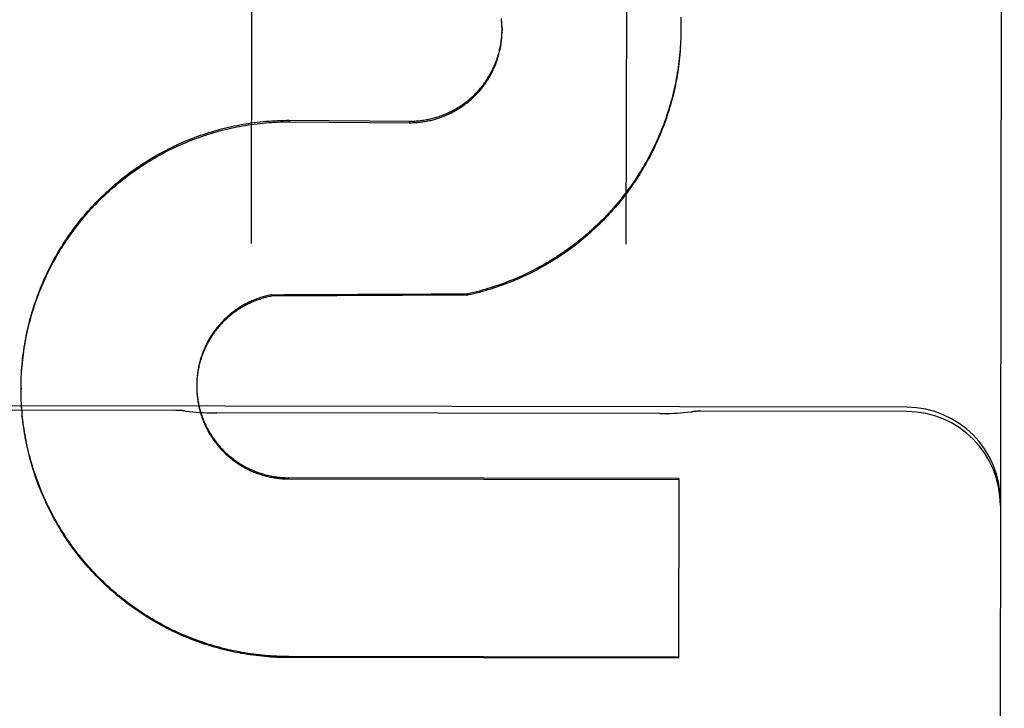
# Model space of a CAD drawing. Header units: inches. Extents: x 0 to 225, y 0 to 145.
# Tile 70 of 104: x 76.872 to 77.2, y 104.028 to 104.258. Entities that reach past the tile are written whole.
import ezdxf

# ---------------------------------------------------------------- set-up
doc = ezdxf.new("R2010")
doc.units = ezdxf.units.IN
doc.header["$LTSCALE"] = 12.3497320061
doc.header["$MEASUREMENT"] = 0
doc.linetypes.add('HIDDEN', pattern=[0.2, 0.1, -0.1])
doc.layers.add('02___PRT_ALL_AXES', color=7, linetype='CONTINUOUS')
doc.layers.add('DEFAULT_2', color=8, linetype='HIDDEN')

msp = doc.modelspace()

# ---------------------------------------------------------------- linework, layer by layer
at = {"layer": '02___PRT_ALL_AXES', "color": 8, "linetype": 'HIDDEN'}
for p, q in [((77.1675578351, 104.1285338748), (76.3550588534, 104.1298202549)), ((76.9238059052, 104.127507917), (76.8488059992, 104.1276266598)), ((77.0851674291, 104.1264318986), (76.93744156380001, 104.126665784)), ((77.16755559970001, 104.127122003), (77.0988056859, 104.1272308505))]:
    msp.add_line(p, q, dxfattribs=at)
at = {"layer": 'DEFAULT_2', "color": 8, "linetype": 'HIDDEN'}
for p, q in [((77.2000720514, 104.9270091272), (77.1970713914, 103.0317425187)), ((76.9497681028, 104.7352280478), (76.9488939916, 104.1831249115)), ((77.0747679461, 104.7350301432), (77.07389383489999, 104.1829270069)), ((77.0921337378, 104.2585619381), (77.0921713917, 104.2569602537)), ((77.0921700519, 104.2575814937), (77.09219643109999, 104.2559746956)), ((77.09219573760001, 104.2566007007), (77.0922107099, 104.2549889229)), ((77.0325679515, 104.2546720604), (77.03256708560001, 104.2541251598)), ((77.0922090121, 104.2536577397), (77.0921889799, 104.252031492)), ((77.0922151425, 104.2545776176), (77.0922069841, 104.2530172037)), ((77.0922107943, 104.2556197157), (77.0922142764, 104.2540307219)), ((77.09221514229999, 104.2545776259), (77.0922142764, 104.254030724)), ((77.0921921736, 104.2526768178), (77.09216021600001, 104.2510460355)), ((76.9616037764, 104.2242218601), (76.96160296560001, 104.2237097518)), ((76.96160296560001, 104.2237097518), (77.0017235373, 104.2234324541)), ((76.9616037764, 104.2242218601), (77.0017243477, 104.2239443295)), ((77.0017243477, 104.2239443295), (77.0017235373, 104.2234324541)), ((76.9558238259, 104.1660721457), (76.9558231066, 104.1656177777)), ((77.0211927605, 104.1659346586), (76.9558231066, 104.1656177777)), ((77.0211934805, 104.1663894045), (77.0211927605, 104.1659346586)), ((76.8721522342, 104.1364929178), (76.8721809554, 104.1378906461)), ((76.8721807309, 104.1374736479), (76.8722197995, 104.1388656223)), ((76.87222000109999, 104.1384540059), (76.872269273, 104.1398400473)), ((76.8721282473, 104.1349587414), (76.8721275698, 104.1345308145)), ((76.8721314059, 104.133549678), (76.8721275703, 104.1345308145)), ((76.8721282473, 104.1349587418), (76.8721351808, 104.1359397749)), ((76.93071764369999, 104.1358752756), (76.9307173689, 104.1352329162)), ((76.9307185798, 104.1360714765), (76.93071764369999, 104.1358752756)), ((76.9307182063, 104.1356340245), (76.9307229, 104.1347918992)), ((76.93072404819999, 104.1351966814), (76.9307347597, 104.1343510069)), ((76.9307379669, 104.1369460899), (76.93072529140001, 104.1361149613)), ((76.9307569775, 104.1373830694), (76.9307387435, 104.1365558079)), ((76.8721714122, 104.1315878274), (76.8721463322, 104.1330129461)), ((76.872207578, 104.13060735), (76.8721713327, 104.1320375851)), ((76.8722545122, 104.1296273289), (76.8722069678, 104.1310625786)), ((77.09153978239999, 104.1048560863), (76.9614151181, 104.1050621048)), ((76.9614144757, 104.1046563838), (77.0915391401, 104.1044503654)), ((77.09153978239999, 104.1048560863), (77.091444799, 104.0448629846)), ((77.091444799, 104.0448629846), (76.9613201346, 104.045069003)), ((77.09144538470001, 104.0452329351), (76.9613207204, 104.0454389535))]:
    msp.add_line(p, q, dxfattribs=at)
for points in [[(77.03256708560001, 104.2541251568), (77.0325649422, 104.254540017), (77.0325565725, 104.254979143), (77.032541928, 104.2554181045), (77.0325210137, 104.2558568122), (77.032493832, 104.2562951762), (77.0324603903, 104.2567331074), (77.0324206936, 104.257170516), (77.0323747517, 104.257607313), (77.03232257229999, 104.2580434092)], [(77.0325679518, 104.2546720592), (77.0325658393, 104.255084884), (77.0325575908, 104.2555212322), (77.0325431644, 104.2559574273), (77.0325225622, 104.2563933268), (77.03249578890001, 104.2568288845), (77.03246284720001, 104.2572640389), (77.0324237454, 104.2576986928), (77.0323784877, 104.2581327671)], [(77.0017235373, 104.2234324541), (77.0021628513, 104.2234342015), (77.0026020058, 104.2234422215), (77.0030410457, 104.2234565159), (77.0034798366, 104.2234770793), (77.0039182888, 104.2235039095), (77.0043563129, 104.2235369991), (77.0047938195, 104.2235763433), (77.0052307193, 104.223621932), (77.005666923, 104.2236737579), (77.0061023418, 104.2237318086), (77.0065368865, 104.223796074), (77.0069704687, 104.2238665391), (77.0074029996, 104.2239431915), (77.0078343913, 104.2240260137), (77.0082645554, 104.2241149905), (77.0086934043, 104.224210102), (77.0091208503, 104.2243113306), (77.00954680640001, 104.2244186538), (77.0099711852, 104.2245320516), (77.0103939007, 104.2246514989), (77.010814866, 104.2247769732), (77.0112339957, 104.2249084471), (77.0116512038, 104.2250458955), (77.01206640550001, 104.2251892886), (77.0124795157, 104.225338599), (77.01289045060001, 104.2254937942), (77.0132991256, 104.2256548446), (77.013705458, 104.2258217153), (77.0141093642, 104.2259943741), (77.0145107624, 104.226172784), (77.01490957, 104.2263569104), (77.0153057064, 104.2265467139), (77.0156990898, 104.2267421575), (77.0160896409, 104.2269431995), (77.016477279, 104.2271498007), (77.0168619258, 104.2273619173), (77.0172435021, 104.2275795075), (77.0176219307, 104.2278025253), (77.01799713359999, 104.2280309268), (77.01836903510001, 104.2282646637), (77.0187375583, 104.2285036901), (77.019102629, 104.2287479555), (77.01946417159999, 104.2289974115), (77.0198221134, 104.2292520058), (77.0201763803, 104.2295116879), (77.02052690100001, 104.2297764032), (77.0208736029, 104.2300460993), (77.0212164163, 104.2303207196), (77.02155527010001, 104.2306002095), (77.0218900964, 104.2308845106), (77.0222208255, 104.2311735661), (77.0225473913, 104.2314673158), (77.02286972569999, 104.231765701), (77.0231877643, 104.2320686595), (77.0235014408, 104.2323761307), (77.02381069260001, 104.2326880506), (77.0241154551, 104.2330043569), (77.0244156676, 104.2333249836), (77.0247112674, 104.2336498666), (77.02500219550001, 104.2339789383), (77.02528839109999, 104.2343121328), (77.0255697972, 104.2346493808), (77.025846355, 104.2349906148), (77.0261180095, 104.2353357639), (77.0263847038, 104.2356847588), (77.02664638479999, 104.2360375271), (77.0269029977, 104.2363939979), (77.0271544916, 104.2367540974), (77.0274008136, 104.2371177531), (77.0276419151, 104.2374848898), (77.0278777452, 104.2378554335), (77.02810825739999, 104.2382293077), (77.0283334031, 104.2386064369), (77.0285531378, 104.2389867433), (77.0287674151, 104.2393701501), (77.028976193, 104.2397565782), (77.029179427, 104.2401459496), (77.0293770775, 104.2405381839), (77.0295691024, 104.2409332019), (77.02975546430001, 104.2413309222), (77.0299361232, 104.2417312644), (77.0301110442, 104.242134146), (77.03028018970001, 104.2425394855), (77.0304435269, 104.2429471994), (77.03060102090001, 104.2433572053), (77.0307526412, 104.2437694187), (77.030898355, 104.2441837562), (77.0310381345, 104.2446001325), (77.0311719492, 104.2450184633), (77.0312997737, 104.2454386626), (77.0314215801, 104.2458606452), (77.0315373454, 104.2462843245), (77.031647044, 104.2467096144), (77.0317506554, 104.2471364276), (77.03184815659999, 104.2475646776), (77.0319395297, 104.2479942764), (77.03202475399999, 104.2484251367), (77.032103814, 104.2488571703), (77.0321766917, 104.2492902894), (77.03224337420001, 104.249724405), (77.0323038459, 104.2501594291), (77.0323580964, 104.2505952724), (77.0324061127, 104.2510318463), (77.032447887, 104.2514690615), (77.0324834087, 104.2519068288), (77.0325126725, 104.2523450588), (77.0325356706, 104.2527836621), (77.0325524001, 104.2532225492), (77.0325628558, 104.2536616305), (77.03256708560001, 104.2541251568)], [(77.0017243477, 104.2239443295), (77.0021591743, 104.2239460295), (77.0025938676, 104.2239538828), (77.0030284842, 104.2239678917), (77.0034628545, 104.2239880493), (77.0038968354, 104.2240143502), (77.0043304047, 104.2240467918), (77.00476354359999, 104.2240853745), (77.0051960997, 104.2241300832), (77.0056279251, 104.224180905), (77.0060589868, 104.2242378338), (77.0064892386, 104.2243008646), (77.0069185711, 104.2243699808), (77.0073468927, 104.2244451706), (77.0077741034, 104.2245264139), (77.0082000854, 104.2246136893), (77.0086248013, 104.2247069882), (77.00904822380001, 104.224806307), (77.00947020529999, 104.2249116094), (77.0098905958, 104.2250228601), (77.01030937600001, 104.225140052), (77.0107265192, 104.2252631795), (77.0111418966, 104.2253922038), (77.0115553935, 104.2255270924), (77.0119669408, 104.2256678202), (77.0123764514, 104.2258143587), (77.0127838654, 104.2259666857), (77.0131891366, 104.2261247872), (77.0135921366, 104.2262886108), (77.0139927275, 104.2264581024), (77.01439089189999, 104.2266332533), (77.01478661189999, 104.2268140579), (77.0151797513, 104.2270004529), (77.0155701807, 104.22719238), (77.0159578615, 104.2273898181), (77.01634274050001, 104.2275927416), (77.0167247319, 104.2278011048), (77.0171037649, 104.2280148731), (77.0174797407, 104.2282339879), (77.01785254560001, 104.2284583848), (77.0182221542, 104.2286880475), (77.0185885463, 104.2289229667), (77.0189515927, 104.2291630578), (77.019311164, 104.2294082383), (77.0196672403, 104.2296584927), (77.0200197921, 104.2299138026), (77.02036871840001, 104.2301740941), (77.0207139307, 104.2304393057), (77.02105536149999, 104.2307093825), (77.021392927, 104.2309842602), (77.0217265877, 104.2312639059), (77.0220563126, 104.2315482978), (77.02238199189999, 104.2318373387), (77.0227035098, 104.2321309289), (77.0230208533, 104.232429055), (77.0233340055, 104.232731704), (77.0236428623, 104.2330387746), (77.0239473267, 104.2333501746), (77.02424736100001, 104.2336658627), (77.0245429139, 104.2339857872), (77.0248339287, 104.2343098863), (77.0251203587, 104.2346381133), (77.0254021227, 104.2349703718), (77.02567912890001, 104.2353065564), (77.0259513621, 104.2356466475), (77.0262188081, 104.2359906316), (77.02648137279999, 104.2363383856), (77.0267389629, 104.236689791), (77.02699156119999, 104.2370448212), (77.02723914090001, 104.2374034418), (77.0274816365, 104.2377655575), (77.0277189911, 104.2381310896), (77.0279511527, 104.238499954), (77.0281780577, 104.2388720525), (77.0283996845, 104.2392473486), (77.0286160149, 104.2396258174), (77.028826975, 104.2400073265), (77.02903248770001, 104.2403917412), (77.0292325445, 104.2407790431), (77.029427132, 104.2411692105), (77.0296161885, 104.2415621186), (77.0297996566, 104.2419576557), (77.02997750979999, 104.2423557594), (77.0301497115, 104.2427563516), (77.030316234, 104.2431593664), (77.0304770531, 104.2435647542), (77.03063212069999, 104.2439723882), (77.0307813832, 104.2443821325), (77.03092483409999, 104.2447939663), (77.0310624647, 104.2452078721), (77.0311942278, 104.2456237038), (77.0313200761, 104.2460413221), (77.0314400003, 104.2464606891), (77.03155398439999, 104.2468817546), (77.0316620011, 104.2473044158), (77.03176402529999, 104.2477285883), (77.03186003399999, 104.248154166), (77.0319499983, 104.2485810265), (77.0320339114, 104.2490091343), (77.0321117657, 104.2494384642), (77.0321835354, 104.2498688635), (77.0322491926, 104.2503001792), (77.0323087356, 104.2507323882), (77.0323621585, 104.2511654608), (77.0324094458, 104.2515992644), (77.0324505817, 104.2520336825), (77.0324855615, 104.252468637), (77.0325143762, 104.2529040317), (77.0325370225, 104.2533398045), (77.0325534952, 104.2537759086), (77.0325637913, 104.2542122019), (77.0325679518, 104.2546720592)], [(77.0921647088, 104.2516961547), (77.0921206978, 104.2500609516), (77.092070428, 104.2490763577), (77.0920094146, 104.2480923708), (77.09193766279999, 104.2471091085), (77.0918551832, 104.2461266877), (77.0917619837, 104.2451452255), (77.09165807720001, 104.2441648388), (77.0915434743, 104.2431856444), (77.09141819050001, 104.2422077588), (77.0912822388, 104.2412312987), (77.0911356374, 104.2402563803), (77.0909784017, 104.2392831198), (77.0908105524, 104.238311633), (77.0906321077, 104.2373420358), (77.0904430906, 104.2363744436), (77.0902435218, 104.2354089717), (77.090033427, 104.234445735), (77.0898128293, 104.2334848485), (77.0895817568, 104.2325264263), (77.0893402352, 104.231570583), (77.0890882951, 104.2306174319), (77.0888259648, 104.2296670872), (77.0885532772, 104.2287196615), (77.0882702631, 104.2277752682), (77.0879769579, 104.2268340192), (77.0876733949, 104.2258960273), (77.0873596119, 104.2249614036), (77.08703564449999, 104.22403026), (77.0867015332, 104.2231027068), (77.0863573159, 104.2221788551), (77.0860030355, 104.2212588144), (77.0856387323, 104.220342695), (77.0852644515, 104.2194306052), (77.0848802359, 104.2185226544), (77.0844861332, 104.21761895), (77.0840821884, 104.2167196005), (77.0836684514, 104.2158247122), (77.08324496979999, 104.2149343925), (77.0828117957, 104.2140487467), (77.0823689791, 104.213167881), (77.08191657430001, 104.2122918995), (77.0814546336, 104.2114209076), (77.0809832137, 104.2105550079), (77.0805023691, 104.2096943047), (77.0800121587, 104.2088388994), (77.0795126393, 104.207988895), (77.079003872, 104.2071443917), (77.0784859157, 104.2063054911), (77.0779588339, 104.2054722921), (77.0774226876, 104.2046448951), (77.0768775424, 104.2038233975), (77.0763234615, 104.2030078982), (77.0757605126, 104.2021984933), (77.0751887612, 104.2013952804), (77.0746082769, 104.2005983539), (77.07401912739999, 104.19980781), (77.0734213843, 104.1990237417), (77.0728151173, 104.1982462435), (77.0722004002, 104.1974754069), (77.0715773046, 104.1967113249), (77.0709459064, 104.1959540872), (77.0703062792, 104.1952037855), (77.0696585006, 104.1944605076), (77.0690026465, 104.1937243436), (77.0683387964, 104.1929953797), (77.0676670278, 104.1922737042), (77.0669874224, 104.1915594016), (77.0663000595, 104.1908525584), (77.0656050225, 104.1901532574), (77.0649023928, 104.1894615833), (77.0641922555, 104.1887776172), (77.0634746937, 104.1881014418), (77.06274979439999, 104.1874331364), (77.0620176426, 104.1867727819), (77.0612783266, 104.1861204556), (77.0605319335, 104.1854762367), (77.05977855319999, 104.1848402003), (77.05901827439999, 104.1842124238), (77.0582511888, 104.1835929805), (77.0574773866, 104.1829819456), (77.0566969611, 104.1823793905), (77.0559100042, 104.1817853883), (77.0551166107, 104.1812000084), (77.054316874, 104.180623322), (77.05351089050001, 104.1800553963), (77.0526987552, 104.1794963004), (77.0518805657, 104.1789460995), (77.0510564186, 104.1784048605), (77.0502264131, 104.1778726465), (77.0493906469, 104.1773495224), (77.0485492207, 104.1768355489), (77.0477022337, 104.1763307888), (77.0468497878, 104.1758353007), (77.0459919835, 104.1753491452), (77.045128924, 104.1748723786), (77.0442607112, 104.1744050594), (77.0433874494, 104.1739472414), (77.0425092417, 104.173498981), (77.0416261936, 104.1730603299), (77.0407384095, 104.1726313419), (77.0398459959, 104.1722120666), (77.03894905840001, 104.1718025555), (77.0380477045, 104.1714028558), (77.03714204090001, 104.1710130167), (77.0362321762, 104.1706330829), (77.0353182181, 104.1702631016), (77.0344002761, 104.1699031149), (77.0334784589, 104.1695531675), (77.032552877, 104.1692132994), (77.03162364, 104.1688835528), (77.0306908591, 104.1685639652), (77.029754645, 104.1682545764), (77.0288151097, 104.1679554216), (77.0278723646, 104.1676665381), (77.0269265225, 104.1673879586), (77.0259776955, 104.1671197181), (77.02502599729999, 104.1668618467), (77.0240715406, 104.1666143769), (77.02311443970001, 104.1663773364), (77.0221548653, 104.1661507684), (77.0211927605, 104.1659346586)], [(77.0921266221, 104.2507159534), (77.0920779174, 104.2497362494), (77.0920185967, 104.2487570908), (77.0919486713, 104.2477786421), (77.0918681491, 104.2468010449), (77.0917770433, 104.245824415), (77.0916753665, 104.2448488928), (77.0915631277, 104.2438745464), (77.0914403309, 104.2429014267), (77.0913070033, 104.2419297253), (77.0911631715, 104.2409596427), (77.0910088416, 104.2399912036), (77.0908440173, 104.2390244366), (77.090668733, 104.2380595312), (77.0904830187, 104.2370966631), (77.0902868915, 104.2361359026), (77.0900803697, 104.2351773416), (77.0898634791, 104.2342210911), (77.0896362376, 104.2332672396), (77.08939868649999, 104.2323159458), (77.0891508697, 104.231367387), (77.088892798, 104.2304215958), (77.0886244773, 104.2294785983), (77.0883459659, 104.2285385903), (77.0880573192, 104.227601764), (77.087758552, 104.2266681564), (77.0874496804, 104.2257378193), (77.087130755, 104.2248109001), (77.086801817, 104.2238875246), (77.0864629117, 104.2229678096), (77.086114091, 104.2220518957), (77.0857553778, 104.2211398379), (77.08538678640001, 104.2202316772), (77.0850083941, 104.2193275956), (77.0846202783, 104.2184277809), (77.0842224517, 104.2175322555), (77.0838149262, 104.2166410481), (77.0833977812, 104.2157543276), (77.082971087, 104.2148722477), (77.0825348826, 104.2139948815), (77.082089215, 104.2131223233), (77.08163413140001, 104.2122546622), (77.0811696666, 104.2113919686), (77.0806959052, 104.2105343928), (77.0802129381, 104.2096821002), (77.0797207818, 104.2088351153), (77.0792194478, 104.2079934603), (77.0787090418, 104.2071573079), (77.0781896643, 104.2063268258), (77.0776613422, 104.2055020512), (77.077124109, 104.2046830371), (77.0765780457, 104.2038699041), (77.0760232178, 104.2030627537), (77.0754597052, 104.2022616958), (77.0748875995, 104.2014668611), (77.07430693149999, 104.2006782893), (77.0737177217, 104.1998960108), (77.073120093, 104.1991201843), (77.0725141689, 104.198350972), (77.0718999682, 104.1975883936), (77.0712775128, 104.1968324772), (77.0706469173, 104.1960833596), (77.0700082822, 104.1953411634), (77.06936167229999, 104.1946059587), (77.06870716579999, 104.1938778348), (77.068044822, 104.1931568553), (77.0673746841, 104.1924430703), (77.06669687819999, 104.1917366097), (77.0660115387, 104.1910376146), (77.0653186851, 104.190346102), (77.0646183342, 104.1896620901), (77.0639106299, 104.1889857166), (77.0631957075, 104.1883171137), (77.0624736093, 104.1876563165), (77.0617443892, 104.1870033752), (77.061008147, 104.1863583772), (77.0602649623, 104.1857213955), (77.05951494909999, 104.1850925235), (77.05875823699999, 104.1844718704), (77.0579948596, 104.1838594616), (77.0572248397, 104.1832553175), (77.05644833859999, 104.1826595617), (77.0556655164, 104.1820723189), (77.0548763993, 104.1814936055), (77.054081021, 104.1809234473), (77.0532795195, 104.1803619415), (77.0524720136, 104.1798091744), (77.05165859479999, 104.1792652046), (77.0508393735, 104.1787301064), (77.0500144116, 104.1782039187), (77.049183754, 104.1776866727), (77.0483475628, 104.177178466), (77.0475060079, 104.1766794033), (77.0466591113, 104.1761894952), (77.045806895, 104.1757087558), (77.0449495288, 104.1752372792), (77.0440871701, 104.1747751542), (77.0432198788, 104.1743224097), (77.0423477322, 104.1738790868), (77.04147083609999, 104.173445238), (77.0405892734, 104.1730209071), (77.0397031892, 104.1726061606), (77.0388127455, 104.1722010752), (77.0379179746, 104.1718056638), (77.0370189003, 104.1714199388), (77.0361157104, 104.1710439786), (77.0352085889, 104.1706778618), (77.0342975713, 104.1703216), (77.033382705, 104.1699752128), (77.03246413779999, 104.1696387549), (77.0315419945, 104.169312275), (77.03061639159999, 104.1689958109), (77.0296874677, 104.1686894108), (77.028755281, 104.1683930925), (77.0278198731, 104.1681068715), (77.026881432, 104.1678308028), (77.0259401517, 104.1675649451), (77.0249960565, 104.1673093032), (77.0240491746, 104.167063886), (77.0230996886, 104.1668287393), (77.0221478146, 104.1666039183), (77.0211934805, 104.1663894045)], [(76.872269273, 104.1398400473), (76.8723293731, 104.1408138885), (76.8724001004, 104.1417871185), (76.8724814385, 104.142759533), (76.8725733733, 104.1437309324), (76.8726758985, 104.144701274), (76.8727890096, 104.1456704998), (76.8729126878, 104.1466384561), (76.8730469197, 104.1476050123), (76.8731916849, 104.148570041), (76.87334696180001, 104.1495333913), (76.8735127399, 104.1504950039), (76.8736890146, 104.1514548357), (76.8738757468, 104.1524126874), (76.8740729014, 104.1533683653), (76.8742804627, 104.1543218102), (76.8744984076, 104.1552729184), (76.8747267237, 104.1562216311), (76.8749654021, 104.157167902), (76.8752144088, 104.1581115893), (76.8754737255, 104.1590526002), (76.8757432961, 104.1599907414), (76.8760230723, 104.1609258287), (76.87631301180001, 104.1618577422), (76.8766130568, 104.1627863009), (76.8769232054, 104.1637115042), (76.8772434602, 104.1646333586), (76.8775737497, 104.165551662), (76.8779140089, 104.1664662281), (76.8782642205, 104.1673770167), (76.87862436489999, 104.168283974), (76.8789943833, 104.1691869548), (76.8793742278, 104.1700858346), (76.87976384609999, 104.1709804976), (76.8801631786, 104.1718708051), (76.8805721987, 104.1727567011), (76.880990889, 104.1736381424), (76.881419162, 104.1745149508), (76.8818569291, 104.1753869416), (76.8823041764, 104.1762540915), (76.88276089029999, 104.1771163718), (76.8832269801, 104.1779736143), (76.883702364, 104.1788256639), (76.8841870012, 104.1796724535), (76.8846808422, 104.1805138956), (76.8851838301, 104.1813498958), (76.8856959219, 104.1821803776), (76.88621702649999, 104.1830051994), (76.88674704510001, 104.1838242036), (76.8872859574, 104.1846373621), (76.8878337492, 104.1854446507), (76.88839030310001, 104.1862459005), (76.88895550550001, 104.1870409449), (76.8895293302, 104.187829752), (76.890111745, 104.1886122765), (76.8907026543, 104.1893883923), (76.89130197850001, 104.1901579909), (76.8919096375, 104.1909209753), (76.8925255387, 104.1916772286), (76.8931496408, 104.192426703), (76.893781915, 104.193169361), (76.89442223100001, 104.193905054), (76.8950704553, 104.1946336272), (76.8957265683, 104.1953550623), (76.8963905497, 104.1960693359), (76.8970622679, 104.1967763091), (76.897741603, 104.1974758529), (76.8984284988, 104.1981679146), (76.8991228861, 104.198852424), (76.8998246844, 104.1995293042), (76.9005338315, 104.2001984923), (76.9012502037, 104.2008598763), (76.901973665, 104.2015133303), (76.9027041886, 104.202158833), (76.90344175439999, 104.2027963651), (76.9041862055, 104.2034257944), (76.9049373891, 104.2040469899), (76.9056952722, 104.2046599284), (76.9064598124, 104.2052645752), (76.9072308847, 104.2058608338), (76.9080083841, 104.2064486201), (76.90879220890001, 104.2070278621), (76.9095822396, 104.2075984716), (76.9103784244, 104.2081604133), (76.9111807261, 104.2087136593), (76.9119889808, 104.2092581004), (76.9128030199, 104.2097936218), (76.9136228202, 104.2103202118), (76.9144483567, 104.2108378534), (76.9152794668, 104.2113464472), (76.9161160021, 104.2118459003), (76.91695789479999, 104.2123361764), (76.91780506, 104.212817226), (76.9186574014, 104.2132889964), (76.9195148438, 104.2137514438), (76.9203772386, 104.214204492), (76.9212444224, 104.2146480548), (76.9221163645, 104.2150821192), (76.9229930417, 104.2155066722), (76.9238742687, 104.2159216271), (76.9247598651, 104.2163268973), (76.9256497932, 104.2167224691), (76.926544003, 104.2171083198), (76.92744235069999, 104.2174843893), (76.928344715, 104.2178506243), (76.9292509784, 104.2182069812), (76.9301610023, 104.2185534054), (76.9310747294, 104.2188898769), (76.9319921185, 104.2192163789), (76.93291298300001, 104.2195328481), (76.9338371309, 104.2198392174), (76.9347645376, 104.2201354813), (76.9356951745, 104.2204216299), (76.9366288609, 104.2206976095), (76.9375654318, 104.2209633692), (76.938504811, 104.221218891), (76.939446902, 104.2214641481), (76.94039160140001, 104.2216991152), (76.9413388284, 104.2219237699), (76.9422884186, 104.2221380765), (76.9432401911, 104.2223419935), (76.9441941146, 104.2225355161), (76.94515016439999, 104.2227186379), (76.94610814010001, 104.2228913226), (76.9470678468, 104.2230535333), (76.9480292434, 104.2232052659), (76.9489922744, 104.2233465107), (76.9499567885, 104.223477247), (76.9509226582, 104.2235974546), (76.9518897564, 104.2237071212), (76.9528579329, 104.2238062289), (76.9538271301, 104.2238947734), (76.9547973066, 104.2239727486), (76.9557682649, 104.2240401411), (76.9567398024, 104.2240969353), (76.9577118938, 104.2241431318), (76.958684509, 104.2241787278), (76.9596574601, 104.2242037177), (76.9606305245, 104.2242180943), (76.9616037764, 104.2242218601)], [(76.8722700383, 104.1394338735), (76.8723308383, 104.1404131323), (76.87240239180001, 104.1413916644), (76.8724846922, 104.1423693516), (76.8725777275, 104.1433460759), (76.8726814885, 104.1443217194), (76.8727959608, 104.1452961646), (76.8729211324, 104.1462692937), (76.8730569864, 104.1472409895), (76.87320350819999, 104.1482111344), (76.8733606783, 104.1491796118), (76.8735284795, 104.1501463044), (76.87370688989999, 104.151111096), (76.8738958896, 104.1520738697), (76.8740954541, 104.1530345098), (76.8743055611, 104.1539929), (76.87452618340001, 104.1549489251), (76.8747572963, 104.1559024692), (76.87499887, 104.1568534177), (76.8752508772, 104.1578016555), (76.87551328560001, 104.1587470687), (76.87578606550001, 104.1596895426), (76.876069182, 104.160628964), (76.876362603, 104.1615652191), (76.876666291, 104.1624981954), (76.87698021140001, 104.1634277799), (76.8773043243, 104.1643538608), (76.87763859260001, 104.165276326), (76.8779829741, 104.1661950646), (76.878337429, 104.1671099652), (76.87870191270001, 104.1680209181), (76.8790763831, 104.1689278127), (76.8794607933, 104.1698305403), (76.8798550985, 104.1707289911), (76.8802592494, 104.1716230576), (76.8806731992, 104.172512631), (76.8810968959, 104.1733976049), (76.8815302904, 104.1742778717), (76.88197332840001, 104.1751533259), (76.8824259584, 104.1760238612), (76.88288812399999, 104.1768893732), (76.88335977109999, 104.1777497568), (76.88384084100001, 104.178604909), (76.8843312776, 104.1794547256), (76.88483101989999, 104.1802991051), (76.88534000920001, 104.1811379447), (76.8858581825, 104.1819711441), (76.88638547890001, 104.1827986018), (76.8869218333, 104.1836202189), (76.8874671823, 104.1844358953), (76.8880214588, 104.1852455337), (76.8885845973, 104.1860490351), (76.8891565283, 104.1868463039), (76.88973718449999, 104.1876372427), (76.8903264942, 104.1884217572), (76.89092438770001, 104.1891997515), (76.8915307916, 104.189971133), (76.892145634, 104.1907358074), (76.8927688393, 104.1914936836), (76.8934003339, 104.1922446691), (76.89404004, 104.1929886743), (76.89468788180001, 104.1937256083), (76.8953437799, 104.1944553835), (76.89600765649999, 104.1951779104), (76.89667943, 104.1958931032), (76.8973590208, 104.1966008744), (76.8980463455, 104.1973011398), (76.8987413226, 104.1979938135), (76.8994438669, 104.1986788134), (76.9001538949, 104.1993560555), (76.9008713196, 104.2000254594), (76.9015960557, 104.200686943), (76.9023280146, 104.2013404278), (76.9030671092, 104.2019858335), (76.903813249, 104.2026230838), (76.9045663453, 104.2032521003), (76.905326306, 104.2038728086), (76.9060930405, 104.2044851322), (76.9068664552, 104.2050889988), (76.9076464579, 104.2056843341), (76.9084329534, 104.2062710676), (76.9092258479, 104.2068491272), (76.9100250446, 104.2074184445), (76.9108304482, 104.2079789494), (76.9116419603, 104.2085305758), (76.9124594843, 104.2090732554), (76.9132829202, 104.2096069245), (76.91411217, 104.2101315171), (76.9149471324, 104.2106469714), (76.91578770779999, 104.2111532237), (76.9166337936, 104.2116502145), (76.9174852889, 104.2121378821), (76.91834208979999, 104.2126161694), (76.9192040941, 104.2130850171), (76.92007119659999, 104.2135443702), (76.92094329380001, 104.2139941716), (76.9218202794, 104.2144343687), (76.9227020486, 104.2148649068), (76.9235884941, 104.2152857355), (76.9244795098, 104.2156968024), (76.92537498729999, 104.2160980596), (76.92627481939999, 104.216489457), (76.9271788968, 104.2168709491), (76.9280871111, 104.217242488), (76.92899935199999, 104.2176040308), (76.9299155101, 104.2179555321), (76.9308354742, 104.2182969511), (76.93175913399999, 104.2186282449), (76.9326863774, 104.2189493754), (76.93361709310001, 104.219260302), (76.9345511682, 104.2195609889), (76.93548849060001, 104.2198513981), (76.9364289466, 104.2201314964), (76.9373724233, 104.2204012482), (76.9383188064, 104.2206606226), (76.9392679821, 104.2209095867), (76.9402198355, 104.2211481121), (76.9411742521, 104.2213761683), (76.9421311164, 104.2215937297), (76.9430903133, 104.221800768), (76.9440517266, 104.2219972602), (76.9450152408, 104.2221831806), (76.9459807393, 104.2223585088), (76.9469481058, 104.2225232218), (76.9479172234, 104.2226773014), (76.9488879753, 104.2228207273), (76.9498602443, 104.222953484), (76.9508339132, 104.2230755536), (76.9518088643, 104.2231869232), (76.95278498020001, 104.2232875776), (76.9537621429, 104.2233775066), (76.9547402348, 104.2234566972), (76.9557191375, 104.2235251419), (76.9566987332, 104.2235828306), (76.95767890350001, 104.2236297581), (76.9586595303, 104.223665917), (76.9596404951, 104.2236913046), (76.9606216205, 104.2237059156), (76.96160296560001, 104.2237097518)], [(76.9558238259, 104.1660721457), (76.9553952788, 104.1659889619), (76.95496801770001, 104.1658997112), (76.95454198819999, 104.1658043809), (76.9541173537, 104.1657030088), (76.9536942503, 104.1655956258), (76.9532727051, 104.16548224), (76.9528527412, 104.1653628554), (76.9524345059, 104.1652375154), (76.9520181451, 104.1651062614), (76.9516036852, 104.1649691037), (76.9511911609, 104.164826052), (76.9507806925, 104.1646771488), (76.9503723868, 104.1645224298), (76.9499663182, 104.1643619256), (76.9495625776, 104.1641956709), (76.9491612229, 104.1640236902), (76.94876230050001, 104.1638460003), (76.94836593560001, 104.1636626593), (76.94797226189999, 104.163473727), (76.9475813, 104.1632792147), (76.9471930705, 104.1630791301), (76.9468077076, 104.162873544), (76.94642534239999, 104.162662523), (76.9460460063, 104.162446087), (76.9456697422, 104.1622242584), (76.9452966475, 104.1619970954), (76.9449268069, 104.1617646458), (76.9445603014, 104.1615269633), (76.94419722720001, 104.1612841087), (76.943837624, 104.1610361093), (76.9434815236, 104.1607829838), (76.94312904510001, 104.1605248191), (76.94278031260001, 104.1602617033), (76.94243534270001, 104.1599936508), (76.94209415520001, 104.1597206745), (76.9417568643, 104.1594428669), (76.94142357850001, 104.1591603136), (76.9410943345, 104.1588730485), (76.9407691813, 104.1585811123), (76.9404481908, 104.1582845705), (76.9401314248, 104.1579834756), (76.93981896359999, 104.1576779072), (76.9395108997, 104.1573679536), (76.9392072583, 104.1570536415), (76.9389080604, 104.1567349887), (76.9386134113, 104.1564121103), (76.9383234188, 104.1560851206), (76.9380380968, 104.1557540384), (76.9377574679, 104.1554188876), (76.93748161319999, 104.1550797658), (76.9372106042, 104.1547367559), (76.9369444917, 104.1543899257), (76.9366833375, 104.1540393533), (76.9364271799, 104.1536850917), (76.9361760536, 104.1533271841), (76.9359300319, 104.1529657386), (76.9356891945, 104.1526008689), (76.9354535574, 104.1522326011), (76.9352231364, 104.1518609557), (76.9349980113, 104.1514860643), (76.9347782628, 104.1511080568), (76.9345639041, 104.1507269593), (76.934354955, 104.1503428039), (76.9341514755, 104.1499557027), (76.9339535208, 104.149565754), (76.9337611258, 104.1491730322), (76.9335743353, 104.1487776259), (76.93339317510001, 104.1483795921), (76.9332176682, 104.1479789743), (76.9330478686, 104.1475759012), (76.9328838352, 104.1471705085), (76.9327255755, 104.1467628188), (76.9325730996, 104.146352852), (76.9324264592, 104.1459407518), (76.9322857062, 104.1455266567), (76.93215085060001, 104.1451106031), (76.932021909, 104.1446926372), (76.9318989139, 104.1442728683), (76.9317818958, 104.1438513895), (76.9316708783, 104.1434282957), (76.9315658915, 104.1430036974), (76.9314669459, 104.1425776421), (76.9313740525, 104.1421501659), (76.9312872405, 104.1417214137), (76.931206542, 104.1412915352), (76.9311319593, 104.1408605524), (76.9310634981, 104.1404284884), (76.9310011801, 104.1399954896), (76.9309450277, 104.1395616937), (76.93089504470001, 104.13912715), (76.9308512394, 104.1386919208), (76.9308136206, 104.1382561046), (76.93078219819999, 104.1378197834), (76.9307569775, 104.1373830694)], [(76.9558231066, 104.1656177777), (76.9553900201, 104.1655337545), (76.9549582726, 104.165443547), (76.95452781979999, 104.165347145), (76.95409879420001, 104.1652445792), (76.9536712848, 104.1651358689), (76.953245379, 104.1650210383), (76.952821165, 104.1649001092), (76.9523987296, 104.1647731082), (76.9519781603, 104.1646400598), (76.9515595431, 104.1645009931), (76.9511429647, 104.164355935), (76.9507285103, 104.164204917), (76.9503162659, 104.1640479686), (76.9499063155, 104.1638851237), (76.94949874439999, 104.1637164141), (76.9490936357, 104.1635418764), (76.9486910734, 104.1633615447), (76.94829113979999, 104.1631754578), (76.9478939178, 104.1629836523), (76.9474994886, 104.1627861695), (76.947107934, 104.1625830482), (76.9467193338, 104.162374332), (76.94633376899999, 104.1621600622), (76.9459513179, 104.1619402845), (76.9455720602, 104.1617150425), (76.9451960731, 104.1614843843), (76.9448234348, 104.1612483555), (76.9444542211, 104.1610070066), (76.9440885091, 104.1607603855), (76.9437263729, 104.1605085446), (76.9433678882, 104.1602515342), (76.9430131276, 104.1599894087), (76.94266216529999, 104.1597222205), (76.94231507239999, 104.1594500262), (76.9419719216, 104.1591728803), (76.9416327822, 104.1588908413), (76.9412977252, 104.1586039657), (76.9409668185, 104.1583123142), (76.9406401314, 104.1580159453), (76.9403177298, 104.1577149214), (76.93999968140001, 104.1574093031), (76.9396860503, 104.1570991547), (76.9393769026, 104.1567845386), (76.9390723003, 104.156465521), (76.9387723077, 104.1561421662), (76.938476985, 104.155814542), (76.93818639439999, 104.1554827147), (76.93790059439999, 104.1551467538), (76.9376196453, 104.1548067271), (76.9373436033, 104.1544627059), (76.93707252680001, 104.1541147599), (76.93680647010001, 104.1537629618), (76.93654548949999, 104.1534073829), (76.9362896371, 104.1530480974), (76.9360389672, 104.1526851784), (76.9357935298, 104.1523187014), (76.935553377, 104.151948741), (76.9353185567, 104.1515753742), (76.9350891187, 104.151198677), (76.9348651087, 104.1508187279), (76.9346465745, 104.1504356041), (76.9344335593, 104.1500493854), (76.9342261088, 104.1496601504), (76.9340242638, 104.1492679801), (76.9338280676, 104.1488729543), (76.93363755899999, 104.1484751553), (76.9334527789, 104.1480746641), (76.9332737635, 104.1476715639), (76.9331005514, 104.1472659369), (76.9329331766, 104.1468578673), (76.9327716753, 104.1464474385), (76.9326160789, 104.1460347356), (76.9324664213, 104.1456198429), (76.9323227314, 104.1452028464), (76.9321850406, 104.1447838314), (76.9320533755, 104.1443628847), (76.9319277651, 104.1439400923), (76.9318082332, 104.1435155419), (76.9316948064, 104.1430893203), (76.9315875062, 104.1426615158), (76.9314863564, 104.1422322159), (76.9313913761, 104.1418015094), (76.9313025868, 104.1413694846), (76.93122000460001, 104.1409362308), (76.9311436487, 104.1405018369), (76.9310735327, 104.1400663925), (76.93100967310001, 104.139629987), (76.930952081, 104.1391927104), (76.9309007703, 104.1387546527), (76.9308557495, 104.1383159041), (76.9308170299, 104.1378765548), (76.9307846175, 104.1374366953), (76.9307585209, 104.1369964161)], [(76.8721275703, 104.1345308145), (76.8721345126, 104.1355119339), (76.8721527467, 104.1369153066)], [(76.8721460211, 104.1325686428), (76.8721319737, 104.1339884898), (76.8721282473, 104.1349587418)], [(76.9307251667, 104.1365088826), (76.9307181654, 104.1356739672), (76.93071696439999, 104.1354465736)], [(76.9307361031, 104.1347594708), (76.93075294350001, 104.1339103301), (76.9307774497, 104.1334699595), (76.9308082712, 104.1330299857), (76.9308454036, 104.1325904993), (76.93088883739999, 104.1321515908), (76.9309385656, 104.1317133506), (76.9309945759, 104.1312758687), (76.9310568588, 104.1308392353), (76.9311253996, 104.1304035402), (76.931200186, 104.1299688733), (76.9312812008, 104.1295353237), (76.9313684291, 104.1291029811), (76.9314618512, 104.1286719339), (76.9315614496, 104.1282422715), (76.931667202, 104.1278140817), (76.9317790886, 104.1273874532), (76.9318970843, 104.1269624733), (76.9320211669, 104.1265392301), (76.9321513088, 104.12611781), (76.9322874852, 104.1256983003), (76.93242966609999, 104.125280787), (76.9325778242, 104.1248653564), (76.93273192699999, 104.1244520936), (76.93289194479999, 104.1240410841), (76.9330578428, 104.123632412), (76.9332295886, 104.123226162), (76.9334071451, 104.122822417), (76.9335904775, 104.122421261), (76.9337795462, 104.1220227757), (76.9339743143, 104.1216270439), (76.9341747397, 104.1212341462), (76.93438078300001, 104.1208441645), (76.9345924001, 104.120457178), (76.934809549, 104.1200732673), (76.9350321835, 104.1196925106), (76.93526025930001, 104.1193149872), (76.9354937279, 104.1189407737), (76.9357325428, 104.1185699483), (76.9359766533, 104.1182025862), (76.9362260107, 104.1178387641), (76.9364805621, 104.1174785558), (76.9367402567, 104.1171220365), (76.93700503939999, 104.1167692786), (76.9372748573, 104.1164203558), (76.9375496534, 104.1160753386), (76.9378293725, 104.1157342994), (76.9381139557, 104.1153973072), (76.9384033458, 104.1150644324), (76.9386974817, 104.1147357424), (76.9389963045, 104.1144113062), (76.93929975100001, 104.1140911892), (76.9396077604, 104.1137754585), (76.93992026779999, 104.113464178), (76.94023721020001, 104.1131574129), (76.9405585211, 104.1128552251), (76.9408841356, 104.1125576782), (76.9412139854, 104.1122648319), (76.941548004, 104.1119767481), (76.9418861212, 104.1116934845), (76.94222826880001, 104.111415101), (76.94257437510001, 104.1111416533), (76.94292437, 104.1108731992), (76.9432781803, 104.1106097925), (76.9436357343, 104.110351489), (76.9439969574, 104.1100983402), (76.9443617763, 104.1098503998), (76.94473011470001, 104.1096077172), (76.945101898, 104.1093703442), (76.9454770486, 104.1091383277), (76.9458554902, 104.1089117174), (76.946237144, 104.1086905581), (76.94662193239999, 104.1084748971), (76.9470097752, 104.108264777), (76.9474005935, 104.1080602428), (76.9477943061, 104.1078613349), (76.9481908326, 104.107668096), (76.9485900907, 104.1074805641), (76.9489919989, 104.1072987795), (76.94939647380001, 104.1071227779), (76.9498034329, 104.1069525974), (76.9502127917, 104.1067882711), (76.9506244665, 104.1066298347), (76.9510383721, 104.106477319), (76.9514544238, 104.1063307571), (76.9518725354, 104.1061901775), (76.9522926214, 104.1060556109), (76.9527145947, 104.1059270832), (76.9531383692, 104.1058046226), (76.95356385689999, 104.1056882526), (76.95399097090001, 104.1055779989), (76.9544196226, 104.1054738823), (76.9548497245, 104.1053759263), (76.9552811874, 104.1052841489), (76.9557139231, 104.1051985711), (76.95614784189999, 104.1051192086), (76.956582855, 104.1050460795), (76.9570188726, 104.1049791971), (76.957455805, 104.104918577), (76.9578935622, 104.1048642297), (76.9583320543, 104.1048161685), (76.9587711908, 104.1047744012), (76.9592108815, 104.1047389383), (76.95965103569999, 104.1047097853), (76.960091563, 104.1046869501), (76.9605323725, 104.1046704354), (76.9609733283, 104.1046602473), (76.9614144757, 104.1046563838)], [(76.9307543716, 104.1343224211), (76.9307788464, 104.133885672), (76.9308095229, 104.1334493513), (76.9308463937, 104.1330135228), (76.93088945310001, 104.1325782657), (76.9309386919, 104.1321436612), (76.9309941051, 104.1317097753), (76.9310556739, 104.1312767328), (76.9311233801, 104.1308446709), (76.93119721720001, 104.1304136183), (76.9312771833, 104.1299835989), (76.9313632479, 104.1295547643), (76.93145538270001, 104.1291272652), (76.9315535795, 104.1287011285), (76.9316578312, 104.12827639), (76.9317681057, 104.1278531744), (76.9318843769, 104.1274315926), (76.9320066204, 104.1270117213), (76.93213480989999, 104.1265936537), (76.9322689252, 104.126177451), (76.93240895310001, 104.1257631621), (76.9325548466, 104.1253509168), (76.9327065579, 104.1249408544), (76.932864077, 104.1245329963), (76.9330273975, 104.1241273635), (76.9331964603, 104.1237240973), (76.9333712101, 104.1233233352), (76.9335516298, 104.1229251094), (76.933737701, 104.1225294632), (76.9339293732, 104.1221365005), (76.9341266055, 104.1217463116), (76.9343293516, 104.1213589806), (76.93453756, 104.1209746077), (76.9347512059, 104.1205932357), (76.93497027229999, 104.120214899), (76.9351946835, 104.1198397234), (76.9354243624, 104.1194678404), (76.9356592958, 104.1190992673), (76.9358994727, 104.1187340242), (76.9361448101, 104.1183722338), (76.9363952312, 104.1180140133), (76.9366507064, 104.1176594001), (76.93691120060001, 104.1173084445), (76.9371766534, 104.1169612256), (76.9374470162, 104.1166178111), (76.937722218, 104.1162782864), (76.9380021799, 104.1159427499), (76.9382868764, 104.1156112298), (76.93857629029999, 104.1152837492), (76.9388703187, 104.1149604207), (76.9391688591, 104.1146413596), (76.9394718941, 104.1143265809), (76.9397794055, 104.1140161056), (76.9400912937, 104.1137100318), (76.9404074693, 104.1134084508), (76.94072788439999, 104.1131114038), (76.9410524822, 104.1128189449), (76.9413812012, 104.1125311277), (76.94171399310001, 104.1122479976), (76.9420507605, 104.1119696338), (76.9423913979, 104.1116961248), (76.9427358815, 104.1114274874), (76.9430841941, 104.1111637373), (76.9434362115, 104.110904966), (76.9437918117, 104.1106512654), (76.9441509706, 104.1104026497), (76.9445136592, 104.1101591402), (76.94487977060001, 104.1099208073), (76.9452492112, 104.1096877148), (76.9456219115, 104.1094599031), (76.9459977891, 104.1092374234), (76.9463767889, 104.1090203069), (76.9467588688, 104.1088085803), (76.9471439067, 104.1086023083), (76.9475317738, 104.1084015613), (76.9479224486, 104.1082063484), (76.94831591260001, 104.1080166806), (76.9487120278, 104.1078326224), (76.9491106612, 104.107654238), (76.9495117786, 104.1074815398), (76.9499153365, 104.1073145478), (76.9503212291, 104.1071533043), (76.95072936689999, 104.106997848), (76.9511396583, 104.1068482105), (76.951551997, 104.1067044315), (76.951966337, 104.1065665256), (76.95238264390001, 104.1064345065), (76.9528007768, 104.1063084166), (76.95322059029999, 104.1061883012), (76.9536420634, 104.1060741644), (76.9540651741, 104.1059660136), (76.9544897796, 104.1058638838), (76.9549157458, 104.1057678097), (76.9553430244, 104.1056777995), (76.9557715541, 104.105593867), (76.9562012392, 104.10551603), (76.9566320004, 104.1054443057), (76.9570637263, 104.1053787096), (76.9574962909, 104.105319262), (76.957929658, 104.1052659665), (76.9583638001, 104.1052188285), (76.9587985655, 104.1051778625), (76.9592338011, 104.1051430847), (76.95966948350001, 104.105114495), (76.96010558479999, 104.1050920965), (76.9605419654, 104.1050758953), (76.9609784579, 104.1050658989), (76.9614151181, 104.1050621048)], [(76.9613207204, 104.0454389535), (76.9603463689, 104.0454458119), (76.9593722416, 104.0454632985), (76.9583982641, 104.045491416), (76.95742466, 104.0455301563), (76.9564516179, 104.0455795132), (76.9554791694, 104.0456394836), (76.9545073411, 104.0457100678), (76.9535363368, 104.0457912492), (76.9525663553, 104.0458830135), (76.95159743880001, 104.0459853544), (76.95062964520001, 104.0460982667), (76.9496631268, 104.046221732), (76.9486980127, 104.0463557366), (76.9477344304, 104.0465002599), (76.9467725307, 104.0466552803), (76.9458123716, 104.0468207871), (76.9448539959, 104.0469967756), (76.9438975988, 104.0471832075), (76.9429433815, 104.0473800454), (76.9419913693, 104.0475872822), (76.9410415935, 104.0478049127), (76.9400942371, 104.0480328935), (76.9391494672, 104.0482711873), (76.9382073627, 104.0485197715), (76.9372680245, 104.0487786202), (76.936331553, 104.049047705), (76.9353980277, 104.049327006), (76.9344676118, 104.0496164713), (76.933540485, 104.0499160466), (76.9326166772, 104.0502257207), (76.9316962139, 104.0505454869), (76.9307792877, 104.0508752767), (76.9298660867, 104.0512150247), (76.9289566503, 104.0515647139), (76.9280510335, 104.0519243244), (76.927149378, 104.0522937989), (76.9262518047, 104.0526730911), (76.9253584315, 104.0530621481), (76.92446939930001, 104.0534609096), (76.92358476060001, 104.0538693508), (76.9227045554, 104.0542874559), (76.9218289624, 104.0547151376), (76.9209581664, 104.0551523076), (76.9200921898, 104.0555989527), (76.9192310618, 104.0560550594), (76.9183749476, 104.056520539), (76.9175239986, 104.0569953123), (76.9166782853, 104.0574793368), (76.9158378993, 104.0579725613), (76.91500292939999, 104.0584749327), (76.9141734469, 104.0589864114), (76.91334959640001, 104.0595069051), (76.9125315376, 104.0600363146), (76.9117192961, 104.0605746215), (76.910912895, 104.0611218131), (76.9101125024, 104.0616777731), (76.9093182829, 104.0622423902), (76.9085302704, 104.0628156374), (76.9077485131, 104.0633974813), (76.9069731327, 104.0639878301), (76.9062042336, 104.0645866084), (76.9054419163, 104.0651937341), (76.9046863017, 104.0658091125), (76.9039374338, 104.0664327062), (76.90319534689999, 104.06706449), (76.90246019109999, 104.0677043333), (76.901732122, 104.0683521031), (76.9010111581, 104.0690077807), (76.900297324, 104.0696713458), (76.8995907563, 104.0703426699), (76.8988915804, 104.071021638), (76.8981998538, 104.0717081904), (76.897515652, 104.0724022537), (76.8968390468, 104.0731037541), (76.8961700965, 104.0738126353), (76.895508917, 104.0745287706), (76.8948556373, 104.0752520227), (76.89421027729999, 104.0759823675), (76.8935728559, 104.0767197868), (76.8929435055, 104.077464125), (76.8923223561, 104.078215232), (76.8917094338, 104.0789730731), (76.8911047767, 104.0797376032), (76.8905084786, 104.0805087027), (76.8899206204, 104.0812862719), (76.8893412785, 104.0820702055), (76.8887705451, 104.0828603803), (76.8882084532, 104.0836567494), (76.8876550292, 104.0844592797), (76.88711038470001, 104.085267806), (76.8865746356, 104.0860821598), (76.8860477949, 104.0869023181), (76.8855298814, 104.087728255), (76.8850209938, 104.0885598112), (76.8845212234, 104.0893968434), (76.8840306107, 104.0902392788), (76.8835492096, 104.091087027), (76.88307707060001, 104.0919399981), (76.8826142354, 104.0927981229), (76.8821607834, 104.093661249), (76.8817168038, 104.0945292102), (76.8812823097, 104.0954019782), (76.8808573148, 104.0962795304), (76.88044190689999, 104.0971616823), (76.8800361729, 104.0980482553), (76.879640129, 104.098939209), (76.8792538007, 104.09983449), (76.8788772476, 104.1007339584), (76.87851052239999, 104.1016374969), (76.8781536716, 104.1025449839), (76.8778067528, 104.1034562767), (76.8774697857, 104.1043713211), (76.8771427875, 104.1052900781), (76.8768258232, 104.1062123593), (76.8765189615, 104.1071379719), (76.8762222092, 104.1080668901), (76.87593557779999, 104.108999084), (76.8756591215, 104.1099343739), (76.8753928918, 104.1108725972), (76.87513690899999, 104.1118136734), (76.8748912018, 104.1127575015), (76.8746557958, 104.1137039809), (76.8744307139, 104.1146530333), (76.8742159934, 104.115604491), (76.87401167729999, 104.1165581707), (76.8738177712, 104.117514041), (76.87363428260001, 104.1184720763), (76.8734612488, 104.1194320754), (76.8732987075, 104.1203938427), (76.87314666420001, 104.1213573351), (76.8730051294, 104.1223224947), (76.8728741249, 104.1232891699), (76.8727536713, 104.1242572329), (76.8726437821, 104.1252265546), (76.8725444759, 104.1261969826), (76.8724557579, 104.1271684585), (76.87237763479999, 104.1281409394), (76.8723101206, 104.1291142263), (76.8722532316, 104.1300881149)], [(76.9613201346, 104.045069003), (76.96033880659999, 104.0450759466), (76.9593577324, 104.0450936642), (76.9583768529, 104.045122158), (76.9573963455, 104.0451614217), (76.9564163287, 104.0452114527), (76.95543692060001, 104.0452722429), (76.9544582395, 104.045343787), (76.9534804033, 104.0454260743), (76.9525035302, 104.045519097), (76.9515277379, 104.0456228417), (76.9505531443, 104.045737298), (76.9495798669, 104.04586245), (76.94860802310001, 104.0459982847), (76.9476377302, 104.0461447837), (76.9466691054, 104.0463019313), (76.9457022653, 104.0464697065), (76.94473732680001, 104.0466480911), (76.94377440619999, 104.0468370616), (76.94281361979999, 104.0470365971), (76.9418550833, 104.0472466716), (76.9408989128, 104.0474672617), (76.93994522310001, 104.0476983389), (76.9389941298, 104.0479398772), (76.9380457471, 104.0481918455), (76.9371001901, 104.0484542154), (76.93615757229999, 104.0487269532), (76.9352180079, 104.0490100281), (76.93428160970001, 104.0493034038), (76.9333484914, 104.049607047), (76.93241876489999, 104.0499209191), (76.9314925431, 104.050244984), (76.9305699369, 104.0505792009), (76.9296510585, 104.0509235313), (76.928736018, 104.0512779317), (76.9278249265, 104.0516423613), (76.9269178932, 104.0520167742), (76.9260150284, 104.0524011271), (76.9251164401, 104.0527953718), (76.92422223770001, 104.0531994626), (76.9233325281, 104.0536133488), (76.9224474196, 104.0540369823), (76.9215670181, 104.0544703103), (76.9206914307, 104.0549132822), (76.9198207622, 104.0553658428), (76.91895511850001, 104.0558279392), (76.9180946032, 104.056299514), (76.917239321, 104.056780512), (76.9163893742, 104.0572708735), (76.9155448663, 104.0577705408), (76.9147058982, 104.0582794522), (76.9138725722, 104.0587975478), (76.9130449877, 104.0593247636), (76.91222324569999, 104.0598610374), (76.9114074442, 104.060406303), (76.9105976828, 104.0609604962), (76.9097940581, 104.0615235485), (76.9089966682, 104.0620953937), (76.908205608, 104.062675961), (76.9074209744, 104.0632651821), (76.9066428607, 104.0638629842), (76.905871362, 104.0644692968), (76.9051065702, 104.0650840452), (76.9043485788, 104.0657071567), (76.90359747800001, 104.0663385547), (76.90285335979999, 104.0669781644), (76.9021163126, 104.0676259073), (76.9013864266, 104.0682817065), (76.9006637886, 104.0689454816), (76.8999484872, 104.0696171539), (76.8992406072, 104.0702966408), (76.89854023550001, 104.0709838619), (76.89784745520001, 104.0716787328), (76.8971623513, 104.0723811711), (76.896485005, 104.0730910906), (76.8958154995, 104.073808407), (76.8951539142, 104.0745330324), (76.8945003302, 104.0752648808), (76.893854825, 104.0760038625), (76.893217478, 104.0767498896), (76.8925883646, 104.0775028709), (76.89196756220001, 104.0782627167), (76.8913551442, 104.0790293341), (76.890751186, 104.0798026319), (76.89015575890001, 104.0805825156), (76.8895689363, 104.0813688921), (76.8889907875, 104.0821616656), (76.88842138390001, 104.0829607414), (76.8878607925, 104.083766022), (76.8873090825, 104.0845774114), (76.886766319, 104.0853948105), (76.886232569, 104.0862181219), (76.8857078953, 104.0870472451), (76.8851923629, 104.0878820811), (76.88468603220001, 104.0887225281), (76.8841889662, 104.0895684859), (76.883701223, 104.0904198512), (76.8832228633, 104.0912765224), (76.8827539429, 104.0921383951), (76.8822945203, 104.0930053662), (76.8818446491, 104.0938773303), (76.8814043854, 104.094754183), (76.8809737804, 104.0956358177), (76.880552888, 104.0965221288), (76.88014175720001, 104.0974130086), (76.87974043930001, 104.0983083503), (76.879348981, 104.0992080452), (76.8789674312, 104.1001119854), (76.8785958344, 104.1010200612), (76.8782342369, 104.1019321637), (76.8778826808, 104.1028481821), (76.8775412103, 104.1037680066), (76.8772098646, 104.1046915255), (76.8768886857, 104.1056186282), (76.8765777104, 104.106549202), (76.87627697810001, 104.1074831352), (76.8759865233, 104.1084203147), (76.8757063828, 104.1093606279), (76.8754365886, 104.1103039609), (76.8751771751, 104.1112502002), (76.8749281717, 104.1121992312), (76.8746896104, 104.1131509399), (76.8744615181, 104.1141052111), (76.8742439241, 104.1150619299), (76.8740368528, 104.1160209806), (76.8738403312, 104.1169822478), (76.87365438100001, 104.1179456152), (76.8734790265, 104.1189109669), (76.8733142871, 104.119878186), (76.8731601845, 104.1208471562), (76.8730167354, 104.1218177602), (76.8728839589, 104.1227898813), (76.8727618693, 104.1237634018), (76.87265048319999, 104.1247382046), (76.872549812, 104.1257141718), (76.8724598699, 104.1266911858), (76.87238066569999, 104.1276691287), (76.8723122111, 104.1286478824), (76.8722545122, 104.1296273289)], [(76.9267713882, 104.1273266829), (76.9270398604, 104.1272945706), (76.9282240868, 104.1271623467), (76.9294050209, 104.1270458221), (76.930582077, 104.126944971), (76.9317546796, 104.1268597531), (76.9329222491, 104.1267901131), (76.9340842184, 104.1267359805), (76.9352400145, 104.1266972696), (76.9363888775, 104.1266738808), (76.9374425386, 104.1266657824)], [(77.08516645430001, 104.1264319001), (77.0862202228, 104.1264366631), (77.0873692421, 104.1264564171), (77.088525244, 104.1264914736), (77.0896874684, 104.1265419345), (77.0908553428, 104.1266078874), (77.0920283, 104.1266894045), (77.0932057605, 104.126786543), (77.094387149, 104.1268993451), (77.0955718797, 104.1270278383), (77.0958396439, 104.1270590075)]]:
    msp.add_lwpolyline(points, dxfattribs=at)
for centre, radius, start, end in [((77.16750835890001, 104.097283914), 0.03125, 359.9092871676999, 89.9092871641), ((76.9237663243, 104.1025079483), 0.025, 83.09584276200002, 89.9092871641), ((77.098766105, 104.1022308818), 0.025, 89.9092871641, 96.72273155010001), ((77.16750612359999, 104.0958720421), 0.03125, 359.9092871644, 89.9092871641)]:
    msp.add_arc(centre, radius, start, end, dxfattribs=at)
msp.add_ellipse((34.3510955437, 104.0524771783), major_axis=(829.0144498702, 4.0186666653), ratio=0.0001122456, start_param=-1.5193822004, end_param=-1.5193032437, dxfattribs=at)

doc.saveas('drawing.dxf')
